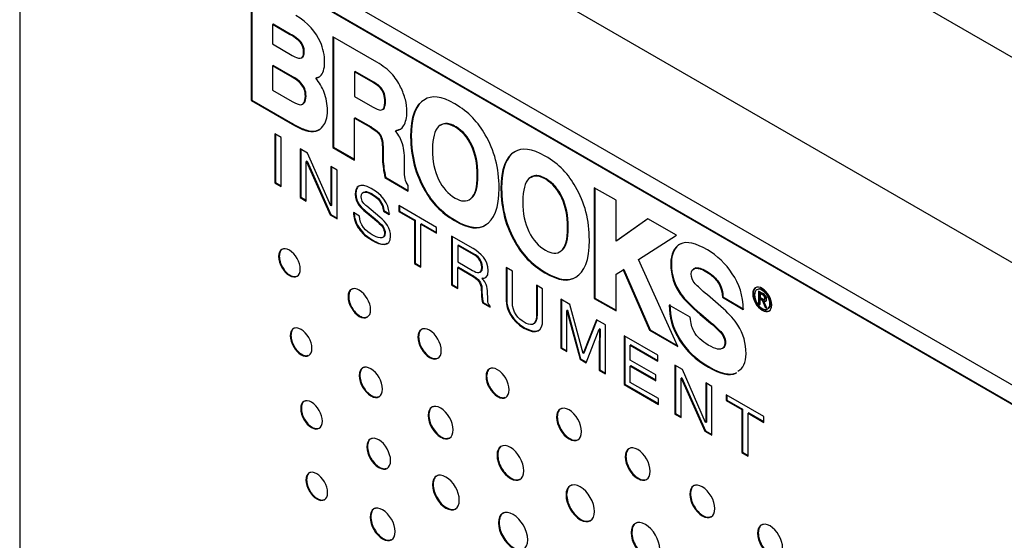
# Model space of a CAD drawing. Header units: millimetres. Extents: x 74 to 405, y 57 to 255.
# Tile 33 of 42: x 322 to 350, y 219 to 233. Entities that reach past the tile are written whole.
import ezdxf

# ---------------------------------------------------------------- set-up
doc = ezdxf.new("R2010")
doc.units = ezdxf.units.MM

msp = doc.modelspace()

# ---------------------------------------------------------------- linework, layer by layer
at = {"color": 7, "linetype": 'Continuous', "lineweight": 25}
for p, q in [((378.691, 215.542), (324.809, 246.647)), ((376.221, 211.265), (322.34, 242.37)), ((322.34, 242.37), (322.34, 199.697)), ((368.957, 212.058), (328.841, 235.216)), ((328.841, 234.68), (368.957, 211.521)), ((328.859, 234.69), (368.975, 211.532)), ((328.776, 234.032), (328.777, 230.955)), ((328.794, 234.022), (328.795, 230.965)), ((329.38, 233.078), (329.362, 233.068)), ((329.362, 233.068), (329.362, 232.524)), ((329.842, 232.79), (329.362, 233.068)), ((329.86, 232.8), (329.38, 233.078)), ((329.86, 232.8), (329.842, 232.79)), ((330.07, 232.66), (330.052, 232.65)), ((330.138, 232.6), (330.12, 232.59)), ((331.04, 232.726), (331.04, 229.649)), ((332.266, 232.019), (331.04, 232.726)), ((331.058, 232.716), (331.058, 229.66)), ((329.362, 232.524), (329.912, 232.206)), ((330.182, 232.547), (330.164, 232.537)), ((330.249, 232.312), (330.231, 232.302)), ((330.175, 232.14), (330.198, 232.153)), ((329.38, 231.931), (329.362, 231.921)), ((329.362, 231.921), (329.363, 231.242)), ((329.91, 231.605), (329.362, 231.921)), ((329.928, 231.615), (329.38, 231.931)), ((329.928, 231.615), (329.91, 231.605)), ((330.587, 231.582), (330.569, 231.572)), ((330.587, 231.582), (330.657, 231.608)), ((331.644, 231.752), (331.643, 231.068)), ((331.662, 231.762), (331.644, 231.752)), ((332.16, 231.454), (331.644, 231.752)), ((332.178, 231.464), (331.662, 231.762)), ((329.363, 231.242), (329.909, 230.927)), ((330.157, 231.442), (330.139, 231.431)), ((332.178, 231.464), (332.16, 231.454)), ((332.383, 231.306), (332.365, 231.296)), ((328.795, 230.965), (328.777, 230.955)), ((328.777, 230.955), (329.915, 230.298)), ((328.795, 230.965), (329.933, 230.308)), ((330.297, 231.076), (330.279, 231.066)), ((331.643, 231.068), (332.146, 230.778)), ((333.608, 230.986), (333.59, 230.976)), ((332.418, 230.702), (332.441, 230.715)), ((332.508, 230.918), (332.49, 230.908)), ((331.661, 230.476), (331.643, 230.465)), ((331.643, 229.301), (331.643, 230.465)), ((331.643, 230.465), (332.085, 230.211)), ((331.661, 230.476), (332.103, 230.221)), ((329.933, 230.308), (329.915, 230.298)), ((330.296, 230.136), (330.278, 230.125)), ((330.588, 230.113), (330.697, 230.165)), ((332.103, 230.221), (332.085, 230.211)), ((332.801, 230.123), (332.783, 230.113)), ((332.801, 230.123), (332.9, 230.157)), ((334.465, 230.224), (334.447, 230.214)), ((329.427, 230.024), (329.427, 228.668)), ((329.602, 229.923), (329.427, 230.024)), ((329.445, 230.013), (329.445, 228.678)), ((329.602, 228.567), (329.602, 229.923)), ((330.588, 230.113), (330.57, 230.102)), ((332.365, 230), (332.347, 229.99)), ((333.223, 229.953), (333.205, 229.942)), ((330.341, 229.496), (330.134, 229.615)), ((330.134, 229.615), (330.134, 228.259)), ((330.152, 229.605), (330.152, 228.27)), ((331.058, 229.66), (331.04, 229.649)), ((331.04, 229.649), (331.643, 229.301)), ((331.058, 229.66), (331.643, 229.322)), ((332.439, 229.599), (332.421, 229.589)), ((332.421, 229.589), (332.425, 229.32)), ((332.439, 229.599), (332.443, 229.33)), ((334.914, 229.703), (334.896, 229.692)), ((330.987, 228.028), (330.341, 229.496)), ((332.443, 229.33), (332.425, 229.32)), ((336.118, 229.537), (336.1, 229.527)), ((330.321, 229.268), (330.303, 229.257)), ((330.303, 228.162), (330.303, 229.257)), ((330.303, 229.257), (330.307, 229.255)), ((330.325, 229.265), (330.307, 229.255)), ((330.307, 229.255), (330.964, 227.781)), ((330.321, 229.268), (330.325, 229.265)), ((330.325, 229.265), (330.982, 227.791)), ((331.16, 229.023), (330.991, 229.121)), ((330.991, 229.121), (330.991, 228.026)), ((331.009, 229.111), (331.009, 228.036)), ((332.464, 229.061), (332.446, 229.051)), ((333.034, 229.072), (333.034, 229.273)), ((331.16, 227.667), (331.16, 229.023)), ((332.508, 228.824), (332.49, 228.814)), ((332.49, 228.814), (333.14, 228.438)), ((332.508, 228.824), (333.14, 228.459)), ((335.075, 228.883), (335.057, 228.872)), ((336.975, 228.775), (336.957, 228.765)), ((329.445, 228.678), (329.427, 228.668)), ((329.427, 228.668), (329.602, 228.567)), ((329.445, 228.678), (329.602, 228.588)), ((333.14, 228.438), (333.14, 228.597)), ((335.733, 228.503), (335.715, 228.493)), ((338.308, 228.53), (338.308, 225.457)), ((338.913, 228.183), (338.308, 228.53)), ((338.326, 228.52), (338.326, 225.468)), ((330.152, 228.27), (330.134, 228.259)), ((330.134, 228.259), (330.303, 228.162)), ((330.152, 228.27), (330.303, 228.183)), ((331.68, 228.361), (331.662, 228.351)), ((332.144, 228.355), (332.126, 228.345)), ((333.613, 228.467), (333.596, 228.457)), ((334.898, 228.24), (334.88, 228.229)), ((337.424, 228.254), (337.406, 228.243)), ((330.991, 228.026), (330.987, 228.028)), ((331.009, 228.036), (330.991, 228.026)), ((332.352, 227.715), (331.984, 228.017)), ((333.923, 227.428), (332.874, 228.034)), ((332.874, 228.034), (332.874, 227.872)), ((332.892, 228.023), (332.892, 227.882)), ((338.913, 227.049), (338.913, 228.183)), ((330.982, 227.791), (330.964, 227.781)), ((330.964, 227.781), (331.16, 227.667)), ((330.982, 227.791), (331.16, 227.688)), ((331.782, 227.746), (331.618, 227.841)), ((331.955, 227.883), (331.937, 227.872)), ((331.937, 227.872), (332.201, 227.655)), ((331.955, 227.883), (332.219, 227.666)), ((332.219, 227.666), (332.201, 227.655)), ((332.464, 227.895), (332.446, 227.884)), ((332.446, 227.884), (332.61, 227.79)), ((332.464, 227.895), (332.628, 227.8)), ((332.892, 227.882), (332.874, 227.872)), ((332.874, 227.872), (333.311, 227.619)), ((332.892, 227.882), (333.329, 227.629)), ((339.796, 227.671), (338.913, 227.049)), ((339.798, 227.67), (338.931, 227.059)), ((340.595, 227.21), (339.796, 227.671)), ((331.768, 227.432), (331.75, 227.421)), ((333.329, 227.629), (333.311, 227.619)), ((333.311, 227.619), (333.311, 226.425)), ((333.329, 227.629), (333.329, 226.436)), ((333.504, 227.529), (333.486, 227.518)), ((333.486, 226.325), (333.486, 227.518)), ((333.486, 227.518), (333.923, 227.266)), ((333.504, 227.529), (333.923, 227.287)), ((333.923, 227.266), (333.923, 227.428)), ((334.439, 227.63), (334.421, 227.62)), ((335.303, 227.508), (335.285, 227.498)), ((337.585, 227.434), (337.567, 227.423)), ((332.495, 227.267), (332.477, 227.257)), ((334.938, 226.842), (334.34, 227.187)), ((334.34, 227.187), (334.34, 225.831)), ((334.358, 227.177), (334.358, 225.842)), ((339.535, 226.542), (340.595, 227.21)), ((332.158, 227.076), (332.14, 227.066)), ((334.533, 226.94), (334.515, 226.93)), ((334.95, 226.678), (334.515, 226.93)), ((334.515, 226.93), (334.515, 226.469)), ((334.968, 226.689), (334.533, 226.94)), ((336.124, 227.018), (336.106, 227.008)), ((338.931, 227.059), (338.913, 227.049)), ((329.552, 226.628), (329.534, 226.617)), ((334.968, 226.689), (334.95, 226.678)), ((337.408, 226.79), (337.39, 226.78)), ((333.329, 226.436), (333.311, 226.425)), ((333.311, 226.425), (333.486, 226.325)), ((333.329, 226.436), (333.486, 226.345)), ((334.515, 226.469), (334.92, 226.235)), ((334.533, 226.323), (334.515, 226.312)), ((334.515, 225.731), (334.515, 226.312)), ((334.515, 226.312), (334.938, 226.068)), ((334.533, 226.323), (334.956, 226.079)), ((335.2, 226.328), (335.182, 226.318)), ((336.031, 226.211), (335.857, 226.312)), ((335.857, 226.312), (335.857, 225.407)), ((335.875, 226.301), (335.875, 225.418)), ((340.628, 224.119), (339.535, 226.542)), ((340.45, 226.429), (340.433, 226.418)), ((341.088, 226.289), (341.132, 226.307)), ((341.132, 226.307), (341.114, 226.296)), ((334.956, 226.079), (334.938, 226.068)), ((335.2, 226.022), (335.182, 226.012)), ((336.031, 225.357), (336.031, 226.211)), ((336.949, 226.181), (336.931, 226.17)), ((337.813, 226.059), (337.795, 226.049)), ((338.913, 226.133), (339.107, 226.254)), ((338.913, 225.108), (338.913, 226.133)), ((339.125, 226.264), (339.107, 226.254)), ((339.107, 226.254), (339.845, 224.571)), ((339.125, 226.264), (339.863, 224.581)), ((341.09, 226.29), (341.068, 226.277)), ((341.458, 226.197), (341.44, 226.187)), ((334.358, 225.842), (334.34, 225.831)), ((334.34, 225.831), (334.515, 225.731)), ((334.358, 225.842), (334.515, 225.751)), ((336.873, 225.725), (336.699, 225.826)), ((336.699, 225.826), (336.699, 224.968)), ((336.717, 225.815), (336.717, 224.979)), ((341.741, 225.943), (341.723, 225.932)), ((331.483, 225.513), (331.465, 225.503)), ((335.186, 225.704), (335.168, 225.693)), ((335.348, 225.416), (335.337, 225.667)), ((336.873, 224.845), (336.873, 225.725)), ((340.716, 225.583), (340.698, 225.573)), ((341.898, 225.165), (341.451, 225.553)), ((341.885, 225.498), (341.867, 225.488)), ((341.867, 225.488), (342.449, 225.152)), ((341.885, 225.498), (342.467, 225.162)), ((342.729, 225.594), (342.711, 225.583)), ((342.99, 225.595), (342.875, 225.662)), ((342.875, 225.662), (342.875, 225.314)), ((342.893, 225.651), (342.893, 225.324)), ((342.939, 225.601), (342.921, 225.591)), ((342.921, 225.591), (342.921, 225.483)), ((342.983, 225.555), (342.921, 225.591)), ((342.921, 225.483), (342.976, 225.451)), ((343.001, 225.565), (342.939, 225.601)), ((342.994, 225.691), (342.976, 225.681)), ((343.001, 225.565), (342.983, 225.555)), ((343.067, 225.476), (343.049, 225.466)), ((335.216, 225.346), (335.198, 225.336)), ((335.198, 225.336), (335.413, 225.212)), ((335.216, 225.346), (335.413, 225.233)), ((335.413, 225.212), (335.413, 225.243)), ((335.875, 225.418), (335.857, 225.407)), ((337.629, 225.289), (337.379, 225.433)), ((337.379, 225.433), (337.379, 224.077)), ((337.397, 225.423), (337.397, 224.087)), ((337.998, 223.93), (337.629, 225.289)), ((338.326, 225.468), (338.308, 225.457)), ((338.308, 225.457), (338.913, 225.108)), ((338.326, 225.468), (338.913, 225.129)), ((340.974, 224.937), (340.393, 225.273)), ((342.893, 225.324), (342.875, 225.314)), ((342.875, 225.314), (342.921, 225.287)), ((342.893, 225.324), (342.921, 225.308)), ((342.939, 225.449), (342.921, 225.438)), ((342.921, 225.287), (342.921, 225.438)), ((342.921, 225.438), (342.974, 225.408)), ((342.939, 225.449), (342.991, 225.418)), ((342.991, 225.418), (342.974, 225.408)), ((342.974, 225.408), (343.053, 225.211)), ((342.991, 225.418), (343.071, 225.222)), ((343.036, 225.395), (343.018, 225.384)), ((343.104, 225.182), (343.018, 225.384)), ((343.035, 225.431), (343.057, 225.444)), ((343.071, 225.222), (343.053, 225.211)), ((343.053, 225.211), (343.104, 225.182)), ((343.071, 225.222), (343.092, 225.209)), ((343.206, 225.319), (343.188, 225.308)), ((336.717, 224.979), (336.699, 224.968)), ((337.562, 225.129), (337.544, 225.119)), ((337.544, 225.119), (337.548, 225.116)), ((337.566, 225.127), (337.548, 225.116)), ((337.548, 225.116), (337.911, 223.77)), ((337.562, 225.129), (337.566, 225.127)), ((337.566, 225.127), (337.929, 223.78)), ((341.271, 225.024), (341.253, 225.013)), ((341.253, 225.013), (341.542, 224.77)), ((341.271, 225.024), (341.56, 224.78)), ((337.548, 223.979), (337.548, 224.78)), ((338.368, 224.862), (338.001, 223.927)), ((338.38, 224.855), (338.019, 223.938)), ((338.617, 224.719), (338.368, 224.862)), ((338.617, 223.363), (338.617, 224.719)), ((341.56, 224.78), (341.542, 224.77)), ((329.876, 224.43), (329.858, 224.419)), ((333.425, 224.392), (333.407, 224.382)), ((336.372, 224.644), (336.354, 224.633)), ((338.084, 223.67), (338.448, 224.599)), ((338.466, 224.609), (338.448, 224.599)), ((338.448, 224.599), (338.451, 224.597)), ((338.469, 224.607), (338.451, 224.597)), ((338.466, 224.609), (338.469, 224.607)), ((340.076, 223.876), (339.135, 224.42)), ((339.135, 224.42), (339.135, 223.064)), ((339.153, 224.409), (339.153, 223.074)), ((339.863, 224.581), (339.845, 224.571)), ((339.845, 224.571), (340.628, 224.119)), ((339.863, 224.581), (340.615, 224.147)), ((341.877, 224.465), (341.859, 224.454)), ((338.466, 224.271), (338.448, 224.261)), ((338.448, 224.261), (338.448, 223.46)), ((338.466, 224.271), (338.466, 223.471)), ((339.327, 224.167), (339.309, 224.157)), ((339.309, 223.741), (339.309, 224.157)), ((339.309, 224.157), (340.076, 223.714)), ((339.327, 224.167), (340.076, 223.735)), ((340.703, 224.293), (340.685, 224.283)), ((341.95, 224.197), (341.932, 224.187)), ((337.397, 224.087), (337.379, 224.077)), ((337.379, 224.077), (337.548, 223.979)), ((337.397, 224.087), (337.548, 224)), ((338.001, 223.927), (337.998, 223.93)), ((338.019, 223.938), (338.001, 223.927)), ((340.076, 223.714), (340.076, 223.876)), ((337.929, 223.78), (337.911, 223.77)), ((337.911, 223.77), (338.084, 223.67)), ((337.929, 223.78), (338.091, 223.687)), ((340.017, 223.333), (339.309, 223.741)), ((339.327, 223.589), (339.309, 223.579)), ((339.309, 223.125), (339.309, 223.579)), ((339.309, 223.579), (340.017, 223.17)), ((339.327, 223.589), (340.017, 223.191)), ((340.758, 223.483), (340.551, 223.602)), ((340.551, 223.602), (340.551, 222.246)), ((340.569, 223.592), (340.569, 222.256)), ((331.793, 223.323), (331.775, 223.313)), ((335.317, 223.299), (335.299, 223.289)), ((338.466, 223.471), (338.448, 223.46)), ((338.448, 223.46), (338.617, 223.363)), ((338.466, 223.471), (338.617, 223.383)), ((340.017, 223.17), (340.017, 223.333)), ((341.403, 222.014), (340.758, 223.483)), ((341.499, 223.554), (341.481, 223.544)), ((342.261, 223.391), (342.243, 223.381)), ((339.153, 223.074), (339.135, 223.064)), ((339.135, 223.064), (340.088, 222.513)), ((339.153, 223.074), (340.088, 222.534)), ((340.088, 222.675), (339.309, 223.125)), ((340.738, 223.254), (340.72, 223.244)), ((340.72, 222.148), (340.72, 223.244)), ((340.72, 223.244), (340.723, 223.242)), ((340.741, 223.252), (340.723, 223.242)), ((340.723, 223.242), (341.38, 221.767)), ((340.738, 223.254), (340.741, 223.252)), ((340.741, 223.252), (341.398, 221.778)), ((341.576, 223.01), (341.407, 223.108)), ((341.407, 223.108), (341.407, 222.012)), ((341.425, 223.097), (341.425, 222.023)), ((341.576, 221.654), (341.576, 223.01)), ((343.021, 222.176), (341.972, 222.782)), ((341.972, 222.782), (341.972, 222.619)), ((341.99, 222.771), (341.99, 222.63)), ((340.088, 222.513), (340.088, 222.675)), ((341.99, 222.63), (341.972, 222.619)), ((341.972, 222.619), (342.409, 222.367)), ((341.99, 222.63), (342.427, 222.377)), ((330.167, 222.405), (330.149, 222.394)), ((333.71, 222.217), (333.692, 222.206)), ((340.569, 222.256), (340.551, 222.246)), ((340.551, 222.246), (340.72, 222.148)), ((340.569, 222.256), (340.72, 222.169)), ((342.427, 222.377), (342.409, 222.367)), ((342.409, 222.367), (342.409, 221.173)), ((342.427, 222.377), (342.427, 221.184)), ((342.602, 222.277), (342.584, 222.266)), ((342.584, 221.072), (342.584, 222.266)), ((342.584, 222.266), (343.021, 222.014)), ((342.602, 222.277), (343.021, 222.035)), ((337.279, 222.167), (337.261, 222.157)), ((341.407, 222.012), (341.403, 222.014)), ((341.425, 222.023), (341.407, 222.012)), ((343.021, 222.014), (343.021, 222.176)), ((341.398, 221.778), (341.38, 221.767)), ((341.38, 221.767), (341.576, 221.654)), ((341.398, 221.778), (341.576, 221.675)), ((332.005, 221.344), (331.987, 221.333)), ((335.623, 221.112), (335.605, 221.102)), ((342.427, 221.184), (342.409, 221.173)), ((342.409, 221.173), (342.584, 221.072)), ((342.427, 221.184), (342.584, 221.093)), ((339.187, 221.066), (339.169, 221.055)), ((330.312, 220.422), (330.294, 220.411)), ((333.829, 220.291), (333.811, 220.28)), ((337.54, 220.006), (337.522, 219.995)), ((340.981, 220.03), (340.963, 220.02)), ((332.097, 219.391), (332.079, 219.381)), ((335.661, 219.233), (335.644, 219.222)), ((339.351, 218.96), (339.333, 218.95)), ((342.865, 218.942), (342.847, 218.932))]:
    msp.add_line(p, q, dxfattribs=at)
for points in [[(330.698, 232.574), (330.572, 232.86), (330.36, 233.109), (330.011, 233.32)], [(330.052, 232.65), (329.994, 232.697), (329.922, 232.744), (329.842, 232.79)], [(330.07, 232.66), (330.012, 232.707), (329.94, 232.755), (329.86, 232.8)], [(330.12, 232.59), (330.095, 232.614), (330.078, 232.629), (330.052, 232.65)], [(330.138, 232.6), (330.113, 232.624), (330.096, 232.639), (330.07, 232.66)], [(330.164, 232.537), (330.147, 232.561), (330.133, 232.577), (330.12, 232.59)], [(330.182, 232.547), (330.165, 232.572), (330.151, 232.587), (330.138, 232.6)], [(330.231, 232.302), (330.226, 232.414), (330.21, 232.462), (330.164, 232.537)], [(330.249, 232.312), (330.244, 232.424), (330.228, 232.472), (330.182, 232.547)], [(330.814, 232.024), (330.816, 232.205), (330.774, 232.404), (330.698, 232.574)], [(329.912, 232.206), (330.022, 232.144), (330.06, 232.134), (330.138, 232.129)], [(330.138, 232.129), (330.204, 232.139), (330.225, 232.179), (330.231, 232.302)], [(330.691, 231.631), (330.769, 231.695), (330.816, 231.831), (330.814, 232.024)], [(332.672, 231.703), (332.581, 231.804), (332.434, 231.918), (332.266, 232.019)], [(330.139, 231.431), (330.08, 231.495), (330.016, 231.542), (329.91, 231.605)], [(330.157, 231.442), (330.098, 231.506), (330.034, 231.552), (329.928, 231.615)], [(330.569, 231.572), (330.617, 231.581), (330.664, 231.607), (330.691, 231.631)], [(330.801, 231.176), (330.744, 231.326), (330.668, 231.453), (330.569, 231.572)], [(332.927, 231.325), (332.865, 231.454), (332.768, 231.601), (332.672, 231.703)], [(330.279, 231.066), (330.279, 231.219), (330.234, 231.329), (330.139, 231.431)], [(330.297, 231.076), (330.297, 231.229), (330.252, 231.339), (330.157, 231.442)], [(332.365, 231.296), (332.304, 231.361), (332.266, 231.39), (332.16, 231.454)], [(332.383, 231.306), (332.322, 231.371), (332.284, 231.4), (332.178, 231.464)], [(332.49, 230.908), (332.484, 231.089), (332.446, 231.196), (332.365, 231.296)], [(332.508, 230.918), (332.502, 231.1), (332.464, 231.206), (332.383, 231.306)], [(333.057, 230.98), (333.029, 231.088), (332.979, 231.22), (332.927, 231.325)], [(330.153, 230.837), (330.229, 230.852), (330.273, 230.899), (330.279, 231.066)], [(330.171, 230.847), (330.247, 230.862), (330.291, 230.909), (330.297, 231.076)], [(330.893, 230.681), (330.893, 230.851), (330.862, 231.021), (330.801, 231.176)], [(333.103, 230.635), (333.103, 230.752), (333.088, 230.872), (333.057, 230.98)], [(333.59, 230.976), (333.34, 230.848), (333.202, 230.5), (333.205, 229.942)], [(333.608, 230.986), (333.358, 230.859), (333.22, 230.51), (333.223, 229.953)], [(334.435, 230.859), (334.054, 231.078), (333.78, 231.102), (333.59, 230.976)], [(329.909, 230.927), (330.017, 230.863), (330.093, 230.836), (330.153, 230.837)], [(330.768, 230.238), (330.845, 230.334), (330.894, 230.474), (330.893, 230.681)], [(332.146, 230.778), (332.255, 230.716), (332.314, 230.693), (332.37, 230.69)], [(332.37, 230.69), (332.443, 230.694), (332.486, 230.745), (332.49, 230.908)], [(335.278, 230.004), (335.092, 230.342), (334.816, 230.64), (334.435, 230.859)], [(333.009, 230.248), (333.068, 230.35), (333.104, 230.492), (333.103, 230.635)], [(329.915, 230.298), (330.103, 230.191), (330.17, 230.163), (330.278, 230.125)], [(329.933, 230.308), (330.121, 230.201), (330.188, 230.173), (330.296, 230.136)], [(330.278, 230.125), (330.386, 230.09), (330.49, 230.076), (330.57, 230.102)], [(330.296, 230.136), (330.404, 230.1), (330.508, 230.086), (330.588, 230.113)], [(330.57, 230.102), (330.645, 230.121), (330.72, 230.171), (330.768, 230.238)], [(332.085, 230.211), (332.233, 230.121), (332.289, 230.074), (332.347, 229.99)], [(332.103, 230.221), (332.251, 230.132), (332.307, 230.084), (332.365, 230)], [(332.783, 230.113), (332.903, 230.126), (332.957, 230.168), (333.009, 230.248)], [(333.983, 230.234), (333.864, 230.116), (333.816, 229.925), (333.809, 229.596)], [(334.447, 230.214), (334.229, 230.338), (334.101, 230.329), (333.983, 230.234)], [(334.896, 229.692), (334.774, 229.943), (334.646, 230.089), (334.447, 230.214)], [(334.914, 229.703), (334.792, 229.953), (334.664, 230.1), (334.465, 230.224)], [(332.347, 229.99), (332.399, 229.89), (332.418, 229.787), (332.421, 229.589)], [(332.365, 230), (332.417, 229.9), (332.436, 229.797), (332.439, 229.599)], [(332.96, 229.797), (332.915, 229.928), (332.842, 230.04), (332.783, 230.113)], [(333.205, 229.942), (333.202, 229.405), (333.346, 228.883), (333.596, 228.457)], [(333.223, 229.953), (333.22, 229.416), (333.364, 228.894), (333.613, 228.467)], [(335.661, 228.525), (335.664, 229.068), (335.531, 229.578), (335.278, 230.004)], [(333.034, 229.273), (333.034, 229.481), (333.009, 229.669), (332.96, 229.797)], [(333.809, 229.596), (333.815, 229.253), (333.861, 229.015), (333.98, 228.762)], [(335.057, 228.872), (335.057, 229.204), (334.998, 229.469), (334.896, 229.692)], [(335.075, 228.883), (335.075, 229.214), (335.016, 229.479), (334.914, 229.703)], [(336.945, 229.409), (336.564, 229.628), (336.29, 229.653), (336.1, 229.527)], [(332.425, 229.32), (332.425, 229.232), (332.433, 229.142), (332.446, 229.051)], [(332.443, 229.33), (332.443, 229.243), (332.451, 229.152), (332.464, 229.061)], [(336.1, 229.527), (335.851, 229.399), (335.712, 229.05), (335.715, 228.493)], [(336.118, 229.537), (335.869, 229.409), (335.73, 229.061), (335.733, 228.503)], [(337.789, 228.555), (337.603, 228.893), (337.326, 229.191), (336.945, 229.409)], [(332.446, 229.051), (332.452, 229.007), (332.475, 228.888), (332.49, 228.814)], [(332.464, 229.061), (332.47, 229.017), (332.493, 228.898), (332.508, 228.824)], [(333.049, 228.789), (333.04, 228.843), (333.034, 228.936), (333.034, 229.072)], [(333.14, 228.597), (333.091, 228.663), (333.062, 228.705), (333.049, 228.789)], [(333.98, 228.762), (334.104, 228.522), (334.235, 228.366), (334.44, 228.243)], [(334.88, 228.229), (334.999, 228.341), (335.057, 228.539), (335.057, 228.872)], [(334.898, 228.24), (335.017, 228.351), (335.075, 228.55), (335.075, 228.883)], [(336.493, 228.785), (336.374, 228.667), (336.326, 228.476), (336.319, 228.147)], [(336.957, 228.765), (336.74, 228.889), (336.611, 228.88), (336.493, 228.785)], [(337.406, 228.243), (337.284, 228.493), (337.156, 228.64), (336.957, 228.765)], [(337.424, 228.254), (337.302, 228.504), (337.174, 228.651), (336.975, 228.775)], [(332.106, 228.513), (331.793, 228.694), (331.662, 228.562), (331.662, 228.351)], [(331.831, 228.277), (331.831, 228.483), (332.016, 228.408), (332.126, 228.345)], [(332.61, 227.79), (332.603, 227.943), (332.558, 228.252), (332.106, 228.513)], [(335.285, 227.498), (335.529, 227.635), (335.658, 227.962), (335.661, 228.525)], [(335.715, 228.493), (335.713, 227.956), (335.856, 227.434), (336.106, 227.008)], [(335.733, 228.503), (335.73, 227.967), (335.874, 227.445), (336.124, 227.018)], [(338.171, 227.076), (338.174, 227.619), (338.041, 228.129), (337.789, 228.555)], [(331.662, 228.351), (331.662, 228.114), (331.852, 227.942), (331.937, 227.872)], [(331.68, 228.361), (331.68, 228.125), (331.87, 227.952), (331.955, 227.883)], [(331.984, 228.017), (331.908, 228.08), (331.831, 228.162), (331.831, 228.277)], [(332.126, 228.345), (332.271, 228.261), (332.437, 228.099), (332.446, 227.884)], [(332.144, 228.355), (332.289, 228.271), (332.455, 228.109), (332.464, 227.895)], [(333.596, 228.457), (333.781, 228.122), (334.042, 227.847), (334.421, 227.62)], [(333.613, 228.467), (333.799, 228.132), (334.06, 227.857), (334.439, 227.63)], [(334.44, 228.243), (334.612, 228.153), (334.752, 228.126), (334.88, 228.229)], [(337.567, 227.423), (337.567, 227.755), (337.508, 228.02), (337.406, 228.243)], [(337.585, 227.434), (337.585, 227.765), (337.526, 228.03), (337.424, 228.254)], [(336.319, 228.147), (336.325, 227.804), (336.371, 227.566), (336.491, 227.313)], [(331.618, 227.841), (331.618, 227.714), (331.64, 227.588), (331.75, 227.421)], [(331.636, 227.851), (331.636, 227.725), (331.658, 227.599), (331.768, 227.432)], [(332.138, 227.223), (331.973, 227.319), (331.782, 227.501), (331.782, 227.746)], [(332.219, 227.666), (332.432, 227.49), (332.495, 227.409), (332.495, 227.267)], [(332.646, 227.184), (332.646, 227.399), (332.52, 227.577), (332.352, 227.715)], [(331.75, 227.421), (331.807, 227.333), (331.901, 227.204), (332.14, 227.066)], [(331.768, 227.432), (331.825, 227.344), (331.919, 227.214), (332.158, 227.076)], [(332.201, 227.655), (332.414, 227.48), (332.477, 227.398), (332.477, 227.257)], [(334.421, 227.62), (334.829, 227.383), (335.084, 227.368), (335.285, 227.498)], [(334.439, 227.63), (334.847, 227.393), (335.102, 227.379), (335.303, 227.508)], [(337.39, 226.78), (337.509, 226.892), (337.567, 227.09), (337.567, 227.423)], [(337.408, 226.79), (337.527, 226.902), (337.585, 227.101), (337.585, 227.434)], [(332.477, 227.257), (332.477, 227.062), (332.264, 227.151), (332.138, 227.223)], [(332.14, 227.066), (332.361, 226.938), (332.646, 226.862), (332.646, 227.184)], [(336.491, 227.313), (336.614, 227.072), (336.745, 226.917), (336.95, 226.794)], [(335.362, 226.233), (335.362, 226.52), (335.15, 226.72), (334.938, 226.842)], [(336.106, 227.008), (336.292, 226.673), (336.552, 226.397), (336.931, 226.17)], [(336.124, 227.018), (336.31, 226.683), (336.57, 226.408), (336.949, 226.181)], [(337.795, 226.049), (338.039, 226.186), (338.168, 226.513), (338.171, 227.076)], [(340.692, 226.966), (340.524, 226.886), (340.433, 226.684), (340.433, 226.418)], [(340.71, 226.977), (340.542, 226.896), (340.45, 226.695), (340.45, 226.429)], [(341.451, 226.806), (341.13, 226.991), (340.883, 227.057), (340.692, 226.966)], [(335.182, 226.318), (335.182, 226.527), (335.037, 226.628), (334.95, 226.678)], [(335.2, 226.328), (335.2, 226.538), (335.055, 226.639), (334.968, 226.689)], [(336.95, 226.794), (337.122, 226.704), (337.263, 226.676), (337.39, 226.78)], [(342.143, 226.143), (341.958, 226.415), (341.731, 226.645), (341.451, 226.806)], [(334.92, 226.235), (335.047, 226.162), (335.182, 226.118), (335.182, 226.318)], [(340.433, 226.418), (340.43, 226.1), (340.528, 225.812), (340.698, 225.573)], [(340.45, 226.429), (340.448, 226.11), (340.546, 225.822), (340.716, 225.583)], [(341.003, 226.144), (341.011, 226.219), (341.027, 226.273), (341.114, 226.296)], [(341.114, 226.296), (341.224, 226.299), (341.304, 226.266), (341.44, 226.187)], [(341.132, 226.307), (341.242, 226.309), (341.322, 226.276), (341.458, 226.197)], [(334.938, 226.068), (335.146, 225.948), (335.168, 225.805), (335.168, 225.693)], [(334.956, 226.079), (335.164, 225.958), (335.186, 225.815), (335.186, 225.704)], [(335.182, 226.012), (335.265, 226.015), (335.362, 226.033), (335.362, 226.233)], [(336.931, 226.17), (337.339, 225.934), (337.595, 225.919), (337.795, 226.049)], [(336.949, 226.181), (337.357, 225.944), (337.613, 225.93), (337.813, 226.059)], [(341.115, 225.864), (341.025, 225.979), (341.007, 226.032), (341.003, 226.144)], [(341.44, 226.187), (341.567, 226.103), (341.624, 226.055), (341.723, 225.932)], [(341.458, 226.197), (341.585, 226.113), (341.642, 226.066), (341.741, 225.943)], [(342.449, 225.152), (342.45, 225.531), (342.333, 225.861), (342.143, 226.143)], [(335.337, 225.667), (335.33, 225.861), (335.256, 225.937), (335.182, 226.012)], [(341.451, 225.553), (341.285, 225.696), (341.172, 225.8), (341.115, 225.864)], [(341.723, 225.932), (341.799, 225.817), (341.853, 225.729), (341.867, 225.488)], [(341.741, 225.943), (341.817, 225.828), (341.871, 225.739), (341.885, 225.498)], [(342.976, 225.681), (342.857, 225.75), (342.763, 225.696), (342.763, 225.553)], [(335.168, 225.693), (335.168, 225.643), (335.173, 225.433), (335.198, 225.336)], [(335.186, 225.704), (335.186, 225.653), (335.191, 225.444), (335.216, 225.346)], [(340.698, 225.573), (340.799, 225.428), (340.99, 225.235), (341.253, 225.013)], [(340.716, 225.583), (340.817, 225.438), (341.008, 225.245), (341.271, 225.024)], [(342.763, 225.553), (342.763, 225.408), (342.857, 225.247), (342.976, 225.178)], [(343.188, 225.308), (343.188, 225.451), (343.094, 225.613), (342.976, 225.681)], [(343.049, 225.466), (343.049, 225.509), (343.015, 225.536), (342.983, 225.555)], [(343.096, 225.435), (343.096, 225.504), (343.061, 225.554), (342.99, 225.595)], [(343.206, 225.319), (343.206, 225.461), (343.112, 225.623), (342.994, 225.691)], [(343.067, 225.476), (343.067, 225.519), (343.033, 225.547), (343.001, 225.565)], [(335.413, 225.243), (335.359, 225.306), (335.35, 225.339), (335.348, 225.416)], [(335.857, 225.407), (335.857, 225.154), (336.006, 224.834), (336.354, 224.633)], [(335.875, 225.418), (335.875, 225.164), (336.024, 224.844), (336.372, 224.644)], [(336.359, 224.793), (336.202, 224.883), (336.031, 225.063), (336.031, 225.357)], [(340.393, 225.273), (340.389, 224.932), (340.46, 224.64), (340.685, 224.283)], [(340.411, 225.284), (340.406, 224.942), (340.478, 224.651), (340.703, 224.293)], [(342.976, 225.451), (343.014, 225.429), (343.049, 225.412), (343.049, 225.466)], [(342.976, 225.178), (343.094, 225.11), (343.188, 225.163), (343.188, 225.308)], [(343.018, 225.384), (343.063, 225.365), (343.096, 225.373), (343.096, 225.435)], [(336.699, 224.968), (336.699, 224.674), (336.519, 224.7), (336.359, 224.793)], [(337.548, 224.78), (337.548, 224.82), (337.544, 224.994), (337.544, 225.119)], [(341.07, 224.548), (341.017, 224.656), (340.991, 224.76), (340.974, 224.937)], [(342.297, 224.715), (342.204, 224.862), (342.067, 225.014), (341.898, 225.165)], [(336.354, 224.633), (336.708, 224.429), (336.873, 224.567), (336.873, 224.845)], [(341.542, 224.77), (341.708, 224.629), (341.788, 224.547), (341.859, 224.454)], [(341.56, 224.78), (341.726, 224.639), (341.806, 224.558), (341.877, 224.465)], [(342.525, 223.919), (342.532, 224.211), (342.45, 224.476), (342.297, 224.715)], [(338.451, 224.597), (338.451, 224.47), (338.448, 224.301), (338.448, 224.261)], [(338.469, 224.607), (338.469, 224.481), (338.466, 224.311), (338.466, 224.271)], [(341.473, 224.162), (341.295, 224.27), (341.167, 224.373), (341.07, 224.548)], [(341.859, 224.454), (341.926, 224.356), (341.944, 224.277), (341.932, 224.187)], [(341.877, 224.465), (341.943, 224.367), (341.962, 224.287), (341.95, 224.197)], [(340.685, 224.283), (340.87, 224.001), (341.107, 223.765), (341.481, 223.544)], [(340.703, 224.293), (340.888, 224.011), (341.125, 223.776), (341.499, 223.554)], [(341.734, 224.051), (341.668, 224.066), (341.596, 224.095), (341.473, 224.162)], [(341.932, 224.187), (341.92, 224.078), (341.866, 224.031), (341.734, 224.051)], [(341.481, 223.544), (341.799, 223.359), (342.07, 223.297), (342.243, 223.381)], [(341.499, 223.554), (341.817, 223.369), (342.088, 223.308), (342.261, 223.391)]]:
    msp.add_open_spline(points, degree=3, dxfattribs=at)
for points, knots in [([(330.195, 232.153), (330.197, 232.154), (330.214, 232.16), (330.241, 232.208), (330.246, 232.27), (330.249, 232.312)], [0, 0, 0, 0, 0.050459, 0.357248, 1, 1, 1, 1]), ([(332.438, 230.715), (332.439, 230.715), (332.46, 230.721), (332.482, 230.76), (332.503, 230.83), (332.506, 230.887), (332.508, 230.918)], [0, 0, 0, 0, 0.022649, 0.335084, 0.63059, 1, 1, 1, 1]), ([(334.465, 230.224), (334.41, 230.253), (334.308, 230.305), (334.15, 230.33), (334.073, 230.283), (334.029, 230.256)], [0, 0, 0, 0, 0.334271, 0.621648, 1, 1, 1, 1]), ([(336.975, 228.775), (336.92, 228.803), (336.818, 228.856), (336.66, 228.881), (336.583, 228.834), (336.539, 228.807)], [0, 0, 0, 0, 0.334263, 0.621641, 1, 1, 1, 1]), ([(331.807, 228.592), (331.79, 228.587), (331.742, 228.573), (331.691, 228.493), (331.683, 228.405), (331.68, 228.361)], [0, 0, 0, 0, 0.199653, 0.603883, 1, 1, 1, 1]), ([(331.93, 228.413), (331.938, 228.417), (331.971, 228.432), (332.049, 228.404), (332.113, 228.371), (332.144, 228.355)], [0, 0, 0, 0, 0.145171, 0.590073, 1, 1, 1, 1]), ([(332.495, 227.267), (332.493, 227.246), (332.49, 227.205), (332.462, 227.166), (332.435, 227.157), (332.421, 227.152)], [0, 0, 0, 0, 0.358734, 0.682064, 1, 1, 1, 1]), ([(330.138, 226.269), (330.138, 226.463), (330.003, 226.698), (329.836, 226.794), (329.67, 226.89), (329.534, 226.811), (329.534, 226.617)], [2, 2, 2, 2, 3, 3, 3, 4, 4, 4, 4]), ([(332.158, 227.076), (332.281, 227.008), (332.428, 226.927), (332.528, 226.981), (332.544, 226.989)], [0, 0, 0, 0, 0.836324, 1, 1, 1, 1]), ([(329.534, 226.617), (329.534, 226.423), (329.67, 226.188), (329.836, 226.092), (330.003, 225.996), (330.138, 226.075), (330.138, 226.269)], [0, 0, 0, 0, 1, 1, 1, 2, 2, 2, 2]), ([(329.671, 226.831), (329.661, 226.83), (329.617, 226.823), (329.567, 226.756), (329.557, 226.671), (329.552, 226.628)], [0, 0, 0, 0, 0.134237, 0.559116, 1, 1, 1, 1]), ([(329.552, 226.628), (329.557, 226.578), (329.566, 226.481), (329.636, 226.325), (329.735, 226.189), (329.853, 226.094), (329.963, 226.052), (330.016, 226.069), (330.037, 226.076)], [0, 0, 0, 0, 0.179564, 0.352681, 0.525305, 0.703679, 0.882097, 1, 1, 1, 1]), ([(335.122, 226.186), (335.132, 226.188), (335.154, 226.193), (335.18, 226.22), (335.198, 226.265), (335.199, 226.306), (335.2, 226.328)], [0, 0, 0, 0, 0.190257, 0.425218, 0.687524, 1, 1, 1, 1]), ([(335.2, 226.022), (335.226, 226.022), (335.253, 226.021), (335.274, 226.034), (335.275, 226.035)], [0, 0, 0, 0, 0.931304, 1, 1, 1, 1]), ([(332.091, 225.141), (332.091, 225.343), (331.951, 225.587), (331.778, 225.687), (331.605, 225.786), (331.465, 225.704), (331.465, 225.503)], [0, 0, 0, 0, 1, 1, 1, 2, 2, 2, 2]), ([(343.24, 225.278), (343.24, 225.451), (343.119, 225.649), (342.976, 225.731), (342.833, 225.814), (342.711, 225.757), (342.711, 225.583)], [0, 0, 0, 0, 1, 1, 1, 2, 2, 2, 2]), ([(331.465, 225.503), (331.465, 225.302), (331.605, 225.057), (331.778, 224.958), (331.951, 224.858), (332.091, 224.94), (332.091, 225.141)], [2, 2, 2, 2, 3, 3, 3, 4, 4, 4, 4]), ([(331.605, 225.724), (331.594, 225.723), (331.55, 225.716), (331.498, 225.646), (331.488, 225.558), (331.483, 225.513)], [0, 0, 0, 0, 0.130142, 0.557015, 1, 1, 1, 1]), ([(331.483, 225.513), (331.487, 225.462), (331.497, 225.361), (331.569, 225.199), (331.672, 225.059), (331.795, 224.96), (331.909, 224.915), (331.965, 224.934), (331.987, 224.941)], [0, 0, 0, 0, 0.179219, 0.35201, 0.524308, 0.702339, 0.880409, 1, 1, 1, 1]), ([(342.711, 225.583), (342.711, 225.409), (342.833, 225.211), (342.976, 225.128), (343.119, 225.046), (343.24, 225.103), (343.24, 225.278)], [2, 2, 2, 2, 3, 3, 3, 4, 4, 4, 4]), ([(342.784, 225.739), (342.772, 225.728), (342.736, 225.697), (342.732, 225.634), (342.729, 225.594)], [0, 0, 0, 0, 0.360505, 1, 1, 1, 1]), ([(342.729, 225.594), (342.733, 225.55), (342.741, 225.465), (342.803, 225.329), (342.89, 225.213), (342.994, 225.13), (343.096, 225.096), (343.17, 225.101), (343.195, 225.133), (343.202, 225.142)], [0, 0, 0, 0, 0.1630789, 0.3170218, 0.4703686, 0.6288582, 0.7862705, 0.9391313, 1, 1, 1, 1]), ([(342.994, 225.691), (342.961, 225.708), (342.916, 225.73), (342.883, 225.716), (342.874, 225.712)], [0, 0, 0, 0, 0.7325202, 1, 1, 1, 1]), ([(343.055, 225.443), (343.057, 225.445), (343.062, 225.448), (343.066, 225.46), (343.066, 225.47), (343.067, 225.476)], [0, 0, 0, 0, 0.248922, 0.586091, 1, 1, 1, 1]), ([(343.036, 225.395), (343.048, 225.39), (343.069, 225.382), (343.086, 225.389), (343.093, 225.392)], [0, 0, 0, 0, 0.563347, 1, 1, 1, 1]), ([(343.113, 225.168), (343.128, 225.171), (343.165, 225.179), (343.198, 225.234), (343.203, 225.29), (343.206, 225.319)], [0, 0, 0, 0, 0.272664, 0.623709, 1, 1, 1, 1]), ([(336.717, 224.979), (336.715, 224.942), (336.712, 224.875), (336.683, 224.8), (336.647, 224.759), (336.617, 224.751), (336.606, 224.749)], [0, 0, 0, 0, 0.3360966, 0.6177639, 0.8675206, 1, 1, 1, 1]), ([(330.462, 224.071), (330.462, 224.265), (330.326, 224.5), (330.16, 224.596), (329.993, 224.692), (329.858, 224.614), (329.858, 224.419)], [0, 0, 0, 0, 1, 1, 1, 2, 2, 2, 2]), ([(334.056, 224.007), (334.056, 224.216), (333.91, 224.469), (333.731, 224.572), (333.552, 224.675), (333.407, 224.59), (333.407, 224.382)], [0, 0, 0, 0, 1, 1, 1, 2, 2, 2, 2]), ([(329.858, 224.419), (329.858, 224.226), (329.993, 223.99), (330.16, 223.894), (330.326, 223.798), (330.462, 223.877), (330.462, 224.071)], [2, 2, 2, 2, 3, 3, 3, 4, 4, 4, 4]), ([(329.995, 224.633), (329.984, 224.632), (329.941, 224.626), (329.891, 224.558), (329.881, 224.473), (329.876, 224.43)], [0, 0, 0, 0, 0.133139, 0.558394, 1, 1, 1, 1]), ([(329.876, 224.43), (329.881, 224.38), (329.89, 224.283), (329.96, 224.127), (330.059, 223.992), (330.177, 223.896), (330.287, 223.854), (330.34, 223.871), (330.361, 223.878)], [0, 0, 0, 0, 0.1797394, 0.3529581, 0.5256564, 0.7040501, 0.8821359, 1, 1, 1, 1]), ([(333.407, 224.382), (333.407, 224.173), (333.552, 223.92), (333.731, 223.817), (333.91, 223.713), (334.056, 223.799), (334.056, 224.007)], [2, 2, 2, 2, 3, 3, 3, 4, 4, 4, 4]), ([(333.55, 224.61), (333.54, 224.609), (333.494, 224.602), (333.441, 224.53), (333.43, 224.439), (333.425, 224.392)], [0, 0, 0, 0, 0.125684, 0.554749, 1, 1, 1, 1]), ([(333.425, 224.392), (333.43, 224.339), (333.439, 224.234), (333.514, 224.067), (333.621, 223.921), (333.748, 223.818), (333.867, 223.773), (333.925, 223.791), (333.948, 223.799)], [0, 0, 0, 0, 0.178951, 0.351513, 0.523552, 0.701161, 0.878886, 1, 1, 1, 1]), ([(336.372, 224.644), (336.431, 224.613), (336.541, 224.558), (336.672, 224.534), (336.726, 224.56), (336.743, 224.568)], [0, 0, 0, 0, 0.450958, 0.829465, 1, 1, 1, 1]), ([(341.95, 224.197), (341.945, 224.17), (341.935, 224.116), (341.897, 224.075), (341.867, 224.068), (341.858, 224.066)], [0, 0, 0, 0, 0.420722, 0.830668, 1, 1, 1, 1]), ([(342.301, 223.44), (342.366, 223.487), (342.499, 223.583), (342.516, 223.805), (342.525, 223.919)], [0, 0, 0, 0, 0.4863738, 1, 1, 1, 1]), ([(332.424, 222.938), (332.424, 223.147), (332.278, 223.4), (332.1, 223.503), (331.92, 223.606), (331.775, 223.522), (331.775, 223.313)], [2, 2, 2, 2, 3, 3, 3, 4, 4, 4, 4]), ([(335.942, 222.918), (335.942, 223.125), (335.798, 223.375), (335.621, 223.477), (335.444, 223.58), (335.299, 223.496), (335.299, 223.289)], [0, 0, 0, 0, 1, 1, 1, 2, 2, 2, 2]), ([(331.775, 223.313), (331.775, 223.105), (331.92, 222.851), (332.1, 222.748), (332.278, 222.645), (332.424, 222.73), (332.424, 222.938)], [0, 0, 0, 0, 1, 1, 1, 2, 2, 2, 2]), ([(331.918, 223.542), (331.908, 223.54), (331.862, 223.533), (331.809, 223.461), (331.798, 223.37), (331.793, 223.323)], [0, 0, 0, 0, 0.124835, 0.554197, 1, 1, 1, 1]), ([(331.793, 223.323), (331.798, 223.27), (331.808, 223.166), (331.883, 222.998), (331.989, 222.852), (332.117, 222.749), (332.236, 222.704), (332.293, 222.723), (332.316, 222.73)], [0, 0, 0, 0, 0.179008, 0.351645, 0.523817, 0.701635, 0.879157, 1, 1, 1, 1]), ([(335.299, 223.289), (335.299, 223.083), (335.444, 222.832), (335.621, 222.729), (335.798, 222.627), (335.942, 222.712), (335.942, 222.918)], [2, 2, 2, 2, 3, 3, 3, 4, 4, 4, 4]), ([(335.442, 223.516), (335.431, 223.514), (335.386, 223.508), (335.333, 223.436), (335.323, 223.346), (335.317, 223.299)], [0, 0, 0, 0, 0.126316, 0.555034, 1, 1, 1, 1]), ([(335.317, 223.299), (335.322, 223.247), (335.332, 223.143), (335.406, 222.977), (335.512, 222.833), (335.638, 222.731), (335.756, 222.686), (335.812, 222.704), (335.835, 222.712)], [0, 0, 0, 0, 0.179024, 0.351756, 0.523977, 0.701723, 0.879602, 1, 1, 1, 1]), ([(330.752, 222.046), (330.752, 222.24), (330.617, 222.475), (330.45, 222.572), (330.284, 222.668), (330.149, 222.589), (330.149, 222.394)], [0, 0, 0, 0, 1, 1, 1, 2, 2, 2, 2]), ([(330.285, 222.609), (330.275, 222.607), (330.232, 222.601), (330.181, 222.533), (330.172, 222.448), (330.167, 222.405)], [0, 0, 0, 0, 0.134163, 0.558926, 1, 1, 1, 1]), ([(334.386, 221.806), (334.386, 222.029), (334.231, 222.299), (334.039, 222.41), (333.847, 222.521), (333.692, 222.43), (333.692, 222.206)], [2, 2, 2, 2, 3, 3, 3, 4, 4, 4, 4]), ([(337.955, 221.756), (337.955, 221.979), (337.8, 222.249), (337.608, 222.36), (337.417, 222.471), (337.261, 222.38), (337.261, 222.157)], [2, 2, 2, 2, 3, 3, 3, 4, 4, 4, 4]), ([(330.149, 222.394), (330.149, 222.201), (330.284, 221.966), (330.45, 221.869), (330.617, 221.773), (330.752, 221.852), (330.752, 222.046)], [2, 2, 2, 2, 3, 3, 3, 4, 4, 4, 4]), ([(330.167, 222.405), (330.171, 222.355), (330.18, 222.258), (330.25, 222.103), (330.349, 221.967), (330.468, 221.872), (330.578, 221.829), (330.63, 221.846), (330.651, 221.853)], [0, 0, 0, 0, 0.179621, 0.35263, 0.525166, 0.703554, 0.882099, 1, 1, 1, 1]), ([(333.692, 222.206), (333.692, 221.983), (333.847, 221.712), (334.039, 221.602), (334.231, 221.491), (334.386, 221.583), (334.386, 221.806)], [0, 0, 0, 0, 1, 1, 1, 2, 2, 2, 2]), ([(333.842, 222.45), (333.831, 222.449), (333.783, 222.441), (333.727, 222.364), (333.715, 222.267), (333.71, 222.217)], [0, 0, 0, 0, 0.1184242, 0.5508782, 1, 1, 1, 1]), ([(333.71, 222.217), (333.715, 222.16), (333.725, 222.048), (333.806, 221.869), (333.919, 221.713), (334.056, 221.603), (334.184, 221.554), (334.246, 221.574), (334.272, 221.583)], [0, 0, 0, 0, 0.178417, 0.350416, 0.521884, 0.698912, 0.876057, 1, 1, 1, 1]), ([(337.411, 222.4), (337.401, 222.399), (337.352, 222.391), (337.296, 222.315), (337.285, 222.217), (337.279, 222.167)], [0, 0, 0, 0, 0.118207, 0.550929, 1, 1, 1, 1]), ([(337.261, 222.157), (337.261, 221.934), (337.417, 221.662), (337.608, 221.552), (337.8, 221.441), (337.955, 221.533), (337.955, 221.756)], [0, 0, 0, 0, 1, 1, 1, 2, 2, 2, 2]), ([(337.279, 222.167), (337.284, 222.11), (337.295, 221.998), (337.375, 221.819), (337.489, 221.663), (337.626, 221.553), (337.753, 221.504), (337.815, 221.524), (337.841, 221.533)], [0, 0, 0, 0, 0.178381, 0.350465, 0.522047, 0.699158, 0.876364, 1, 1, 1, 1]), ([(332.647, 220.952), (332.647, 221.164), (332.5, 221.422), (332.317, 221.527), (332.135, 221.632), (331.987, 221.546), (331.987, 221.333)], [2, 2, 2, 2, 3, 3, 3, 4, 4, 4, 4]), ([(332.132, 221.566), (332.122, 221.564), (332.075, 221.558), (332.021, 221.484), (332.01, 221.391), (332.005, 221.344)], [0, 0, 0, 0, 0.124303, 0.553876, 1, 1, 1, 1]), ([(336.351, 220.671), (336.351, 220.909), (336.184, 221.198), (335.978, 221.317), (335.772, 221.436), (335.605, 221.34), (335.605, 221.102)], [2, 2, 2, 2, 3, 3, 3, 4, 4, 4, 4]), ([(339.863, 220.654), (339.863, 220.878), (339.707, 221.148), (339.324, 221.369), (339.169, 221.279), (339.169, 221.055)], [2, 2, 2, 2, 3, 3, 4, 4, 4, 4]), ([(331.987, 221.333), (331.987, 221.121), (332.135, 220.864), (332.317, 220.759), (332.5, 220.653), (332.647, 220.74), (332.647, 220.952)], [0, 0, 0, 0, 1, 1, 1, 2, 2, 2, 2]), ([(332.005, 221.344), (332.01, 221.289), (332.02, 221.183), (332.096, 221.013), (332.205, 220.864), (332.335, 220.76), (332.456, 220.713), (332.514, 220.732), (332.538, 220.74)], [0, 0, 0, 0, 0.178838, 0.351074, 0.522821, 0.700389, 0.878085, 1, 1, 1, 1]), ([(335.605, 221.102), (335.605, 220.864), (335.772, 220.575), (335.978, 220.456), (336.184, 220.337), (336.351, 220.433), (336.351, 220.671)], [0, 0, 0, 0, 1, 1, 1, 2, 2, 2, 2]), ([(335.712, 221.331), (335.69, 221.311), (335.636, 221.264), (335.628, 221.168), (335.623, 221.112)], [0, 0, 0, 0, 0.41999, 1, 1, 1, 1]), ([(335.623, 221.112), (335.629, 221.051), (335.64, 220.932), (335.727, 220.74), (335.849, 220.574), (335.996, 220.456), (336.134, 220.403), (336.202, 220.425), (336.23, 220.434)], [0, 0, 0, 0, 0.176827, 0.347605, 0.518429, 0.695334, 0.871956, 1, 1, 1, 1]), ([(339.319, 221.299), (339.309, 221.297), (339.26, 221.29), (339.204, 221.213), (339.193, 221.115), (339.187, 221.066)], [0, 0, 0, 0, 0.118852, 0.551173, 1, 1, 1, 1]), ([(339.169, 221.055), (339.169, 220.832), (339.324, 220.561), (339.707, 220.34), (339.863, 220.431), (339.863, 220.654)], [0, 0, 0, 0, 1, 1, 2, 2, 2, 2]), ([(339.187, 221.066), (339.192, 221.009), (339.203, 220.897), (339.283, 220.717), (339.397, 220.561), (339.533, 220.452), (339.661, 220.402), (339.723, 220.423), (339.749, 220.431)], [0, 0, 0, 0, 0.178541, 0.350453, 0.52177, 0.698728, 0.875747, 1, 1, 1, 1]), ([(330.897, 220.063), (330.897, 220.257), (330.762, 220.492), (330.596, 220.588), (330.429, 220.684), (330.294, 220.605), (330.294, 220.411)], [0, 0, 0, 0, 1, 1, 1, 2, 2, 2, 2]), ([(330.431, 220.625), (330.42, 220.624), (330.377, 220.617), (330.327, 220.55), (330.317, 220.465), (330.312, 220.422)], [0, 0, 0, 0, 0.1342143, 0.5590874, 1, 1, 1, 1]), ([(334.557, 219.85), (334.557, 220.088), (334.39, 220.377), (334.184, 220.496), (333.978, 220.615), (333.811, 220.518), (333.811, 220.28)], [2, 2, 2, 2, 3, 3, 3, 4, 4, 4, 4]), ([(330.294, 220.411), (330.294, 220.217), (330.429, 219.982), (330.596, 219.886), (330.762, 219.79), (330.897, 219.869), (330.897, 220.063)], [2, 2, 2, 2, 3, 3, 3, 4, 4, 4, 4]), ([(330.312, 220.422), (330.317, 220.372), (330.326, 220.275), (330.396, 220.119), (330.494, 219.983), (330.613, 219.888), (330.723, 219.846), (330.776, 219.863), (330.797, 219.87)], [0, 0, 0, 0, 0.179683, 0.352757, 0.525313, 0.703645, 0.881854, 1, 1, 1, 1]), ([(333.811, 220.28), (333.811, 220.042), (333.978, 219.753), (334.184, 219.635), (334.39, 219.516), (334.557, 219.612), (334.557, 219.85)], [0, 0, 0, 0, 1, 1, 1, 2, 2, 2, 2]), ([(333.968, 220.538), (333.958, 220.537), (333.907, 220.529), (333.848, 220.448), (333.835, 220.343), (333.829, 220.291)], [0, 0, 0, 0, 0.108934, 0.546522, 1, 1, 1, 1]), ([(333.829, 220.291), (333.835, 220.23), (333.846, 220.111), (333.933, 219.919), (334.054, 219.753), (334.203, 219.632), (334.347, 219.586), (334.448, 219.593), (334.479, 219.633), (334.486, 219.641)], [0, 0, 0, 0, 0.162893, 0.32019, 0.47748, 0.640336, 0.803398, 0.960784, 1, 1, 1, 1]), ([(338.313, 219.538), (338.313, 219.791), (338.136, 220.098), (337.917, 220.224), (337.699, 220.35), (337.522, 220.248), (337.522, 219.995)], [2, 2, 2, 2, 3, 3, 3, 4, 4, 4, 4]), ([(341.658, 219.619), (341.658, 219.842), (341.502, 220.113), (341.31, 220.223), (341.119, 220.334), (340.963, 220.243), (340.963, 220.02)], [2, 2, 2, 2, 3, 3, 3, 4, 4, 4, 4]), ([(337.685, 220.268), (337.675, 220.267), (337.622, 220.259), (337.559, 220.172), (337.546, 220.062), (337.54, 220.006)], [0, 0, 0, 0, 0.103125, 0.543637, 1, 1, 1, 1]), ([(337.54, 220.006), (337.546, 219.941), (337.558, 219.815), (337.649, 219.611), (337.779, 219.434), (337.935, 219.309), (338.082, 219.253), (338.155, 219.276), (338.186, 219.287)], [0, 0, 0, 0, 0.1763, 0.346593, 0.516862, 0.693129, 0.869579, 1, 1, 1, 1]), ([(340.963, 220.02), (340.963, 219.796), (341.119, 219.525), (341.31, 219.415), (341.502, 219.304), (341.658, 219.395), (341.658, 219.619)], [0, 0, 0, 0, 1, 1, 1, 2, 2, 2, 2]), ([(341.113, 220.263), (341.103, 220.262), (341.054, 220.254), (340.998, 220.177), (340.987, 220.08), (340.981, 220.03)], [0, 0, 0, 0, 0.118836, 0.551165, 1, 1, 1, 1]), ([(340.981, 220.03), (340.986, 219.973), (340.997, 219.861), (341.077, 219.682), (341.191, 219.526), (341.327, 219.416), (341.455, 219.367), (341.518, 219.387), (341.543, 219.396)], [0, 0, 0, 0, 0.178542, 0.350455, 0.521782, 0.698774, 0.875762, 1, 1, 1, 1]), ([(337.522, 219.995), (337.522, 219.743), (337.699, 219.436), (337.917, 219.31), (338.136, 219.184), (338.313, 219.286), (338.313, 219.538)], [0, 0, 0, 0, 1, 1, 1, 2, 2, 2, 2]), ([(332.774, 218.98), (332.774, 219.203), (332.618, 219.474), (332.426, 219.584), (332.235, 219.695), (332.079, 219.604), (332.079, 219.381)], [2, 2, 2, 2, 3, 3, 3, 4, 4, 4, 4]), ([(332.229, 219.624), (332.219, 219.623), (332.171, 219.616), (332.114, 219.539), (332.103, 219.441), (332.097, 219.391)], [0, 0, 0, 0, 0.118824, 0.551209, 1, 1, 1, 1]), ([(336.458, 218.752), (336.458, 219.012), (336.276, 219.328), (336.051, 219.458), (335.826, 219.587), (335.644, 219.482), (335.644, 219.222)], [2, 2, 2, 2, 3, 3, 3, 4, 4, 4, 4]), ([(335.81, 219.502), (335.8, 219.501), (335.746, 219.493), (335.682, 219.404), (335.668, 219.291), (335.661, 219.233)], [0, 0, 0, 0, 0.100428, 0.542275, 1, 1, 1, 1]), ([(332.079, 219.381), (332.079, 219.157), (332.235, 218.887), (332.426, 218.776), (332.618, 218.666), (332.774, 218.757), (332.774, 218.98)], [0, 0, 0, 0, 1, 1, 1, 2, 2, 2, 2]), ([(332.097, 219.391), (332.102, 219.334), (332.113, 219.222), (332.193, 219.043), (332.307, 218.887), (332.444, 218.777), (332.572, 218.728), (332.634, 218.748), (332.659, 218.757)], [0, 0, 0, 0, 0.178465, 0.35037, 0.521795, 0.699033, 0.876025, 1, 1, 1, 1]), ([(335.644, 219.222), (335.644, 218.963), (335.826, 218.647), (336.051, 218.517), (336.276, 218.387), (336.458, 218.492), (336.458, 218.752)], [0, 0, 0, 0, 1, 1, 1, 2, 2, 2, 2]), ([(335.661, 219.233), (335.668, 219.166), (335.68, 219.036), (335.774, 218.827), (335.908, 218.645), (336.068, 218.516), (336.22, 218.458), (336.295, 218.482), (336.327, 218.493)], [0, 0, 0, 0, 0.176121, 0.346215, 0.516317, 0.692448, 0.868715, 1, 1, 1, 1]), ([(340.125, 218.493), (340.125, 218.745), (339.948, 219.052), (339.729, 219.178), (339.511, 219.304), (339.333, 219.202), (339.333, 218.95)], [2, 2, 2, 2, 3, 3, 3, 4, 4, 4, 4]), ([(339.497, 219.222), (339.487, 219.221), (339.434, 219.213), (339.371, 219.127), (339.358, 219.016), (339.351, 218.96)], [0, 0, 0, 0, 0.10311, 0.543631, 1, 1, 1, 1]), ([(343.541, 218.531), (343.541, 218.754), (343.385, 219.025), (343.194, 219.136), (343.002, 219.246), (342.847, 219.155), (342.847, 218.932)], [2, 2, 2, 2, 3, 3, 3, 4, 4, 4, 4]), ([(339.333, 218.95), (339.333, 218.697), (339.511, 218.39), (339.729, 218.264), (339.948, 218.138), (340.125, 218.24), (340.125, 218.493)], [0, 0, 0, 0, 1, 1, 1, 2, 2, 2, 2]), ([(339.351, 218.96), (339.357, 218.895), (339.369, 218.769), (339.461, 218.565), (339.591, 218.388), (339.746, 218.263), (339.894, 218.207), (339.967, 218.231), (339.998, 218.241)], [0, 0, 0, 0, 0.176301, 0.346596, 0.51687, 0.693148, 0.869589, 1, 1, 1, 1]), ([(342.847, 218.932), (342.847, 218.709), (343.002, 218.438), (343.194, 218.327), (343.385, 218.217), (343.541, 218.308), (343.541, 218.531)], [0, 0, 0, 0, 1, 1, 1, 2, 2, 2, 2]), ([(342.997, 219.176), (342.986, 219.174), (342.938, 219.167), (342.882, 219.09), (342.871, 218.992), (342.865, 218.942)], [0, 0, 0, 0, 0.118836, 0.551165, 1, 1, 1, 1]), ([(342.865, 218.942), (342.87, 218.885), (342.881, 218.774), (342.961, 218.594), (343.075, 218.438), (343.211, 218.328), (343.339, 218.279), (343.401, 218.3), (343.427, 218.308)], [0, 0, 0, 0, 0.178542, 0.350455, 0.521782, 0.698774, 0.875762, 1, 1, 1, 1])]:
    msp.add_open_spline(points, degree=3, knots=knots, dxfattribs=at)

doc.saveas('drawing.dxf')
